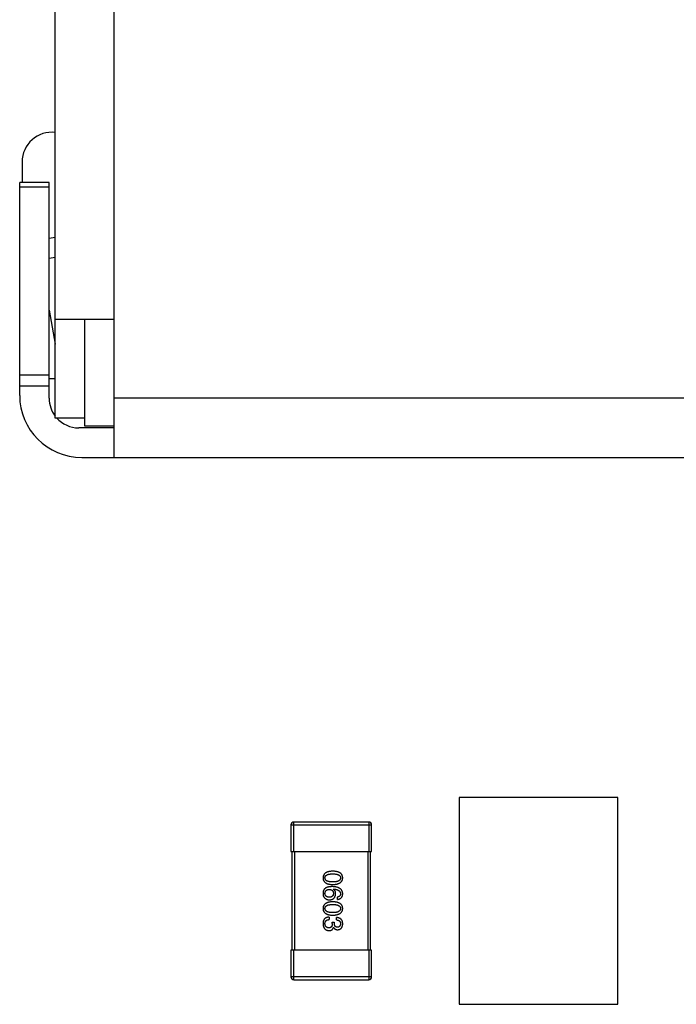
# Model space of a CAD drawing. Header units: millimetres. Extents: x 170 to 326, y 157 to 284.
# Tile 94 of 117: x 266.79 to 273.46, y 251.23 to 261.22. Entities that reach past the tile are written whole.
import ezdxf

# ---------------------------------------------------------------- set-up
doc = ezdxf.new("R2010")
doc.units = ezdxf.units.MM
doc.header["$LTSCALE"] = 30.734
doc.layers.get('0').update_dxf_attribs({"linetype": 'CONTINUOUS'})

msp = doc.modelspace()

# ---------------------------------------------------------------- linework, layer by layer
at = {"linetype": 'Continuous'}
for p, q in [((267.1528, 257.1766), (267.1528, 270.6266)), ((267.7528, 256.7766), (267.7528, 270.5266)), ((266.8171, 259.7767), (266.8171, 259.5666)), ((266.7928, 257.4066), (266.7928, 259.5666)), ((267.0928, 259.5666), (266.7928, 259.5666)), ((266.7928, 259.5224), (267.0928, 259.5224)), ((267.0928, 257.3766), (267.0928, 259.5666)), ((267.1528, 259.0076), (267.0928, 258.9972)), ((267.1528, 258.8046), (267.0928, 258.7942)), ((267.0928, 258.2729), (267.1528, 257.9266)), ((267.7528, 258.1766), (267.1528, 258.1766)), ((267.4528, 258.1766), (267.4528, 257.0966)), ((267.0928, 257.6105), (266.7928, 257.6105)), ((266.7928, 257.5047), (267.0928, 257.5047)), ((279.6528, 257.3766), (267.7528, 257.3766)), ((267.4528, 257.1766), (267.1528, 257.1766)), ((267.7528, 257.0766), (267.3928, 257.0766)), ((267.4528, 257.0966), (267.7528, 257.0966)), ((267.4228, 256.7766), (279.9828, 256.7766)), ((271.2576, 253.3263), (271.2576, 251.2263)), ((272.867, 253.3263), (271.2576, 253.3263)), ((272.867, 251.2263), (272.867, 253.3263)), ((269.5477, 253.0462), (269.5477, 252.7762)), ((269.5477, 253.0462), (270.3677, 253.0462)), ((269.5777, 252.7762), (269.5777, 253.0762)), ((270.3377, 253.0762), (269.5777, 253.0762)), ((270.3377, 253.0762), (270.3377, 252.7762)), ((270.3677, 252.7762), (270.3677, 253.0462)), ((269.5477, 252.7762), (270.3677, 252.7762)), ((269.5577, 252.7762), (269.5577, 251.7762)), ((269.5877, 251.7762), (269.5877, 252.7762)), ((270.3277, 252.7762), (270.3277, 251.7762)), ((270.3577, 251.7762), (270.3577, 252.7762)), ((269.9778, 252.3945), (269.9789, 252.3956)), ((270.0215, 252.2907), (270.0215, 252.3147)), ((269.9373, 252.1109), (269.9373, 252.0858)), ((269.9679, 252.0465), (269.9679, 252.0585)), ((269.9679, 252.0585), (269.9887, 252.0585)), ((269.9887, 252.0585), (269.9887, 252.0454)), ((270.0095, 252.0825), (270.0095, 252.1066)), ((269.981, 252.0071), (269.9799, 252.0071)), ((269.5477, 251.7762), (269.5477, 251.5062)), ((270.3677, 251.7762), (269.5477, 251.7762)), ((269.5777, 251.4762), (269.5777, 251.7762)), ((270.3377, 251.7762), (270.3377, 251.4762)), ((270.3677, 251.5062), (270.3677, 251.7762)), ((270.3677, 251.5062), (269.5477, 251.5062)), ((269.5777, 251.4762), (270.3377, 251.4762)), ((271.2576, 251.2263), (272.867, 251.2263))]:
    msp.add_line(p, q, dxfattribs=at)
for centre, radius, start, end in [((267.1171, 259.7767), 0.3, 83.01833, 180), ((267.1171, 257.8767), 0.3, 265.21758, 276.97184), ((267.4228, 257.4066), 0.63, 180.00001, 270.00001), ((267.3928, 257.3766), 0.3, 180.00001, 216.86991), ((267.3928, 257.3766), 0.3, 221.81032, 270.00001), ((269.5777, 253.0462), 0.03, 90, 180), ((270.3377, 253.0462), 0.03, 0, 90), ((269.5777, 251.5062), 0.03, 180, 270), ((270.3377, 251.5062), 0.03, 270, 0)]:
    msp.add_arc(centre, radius, start, end, dxfattribs=at)
for points, knots in [([(269.9723, 252.5772), (269.9684, 252.5771), (269.9607, 252.5768), (269.9497, 252.5758), (269.9394, 252.5744), (269.9298, 252.5723), (269.921, 252.5699), (269.913, 252.5668), (269.9056, 252.5634), (269.8991, 252.5594), (269.8932, 252.5549), (269.8882, 252.5499), (269.8839, 252.5444), (269.8803, 252.5383), (269.8776, 252.5318), (269.8755, 252.5248), (269.8743, 252.5173), (269.8741, 252.5121), (269.8739, 252.5095)], [0, 0, 0, 0, 0.087693, 0.170223, 0.247496, 0.319826, 0.387768, 0.451403, 0.511459, 0.568358, 0.622671, 0.675251, 0.726739, 0.778422, 0.830759, 0.884394, 0.940865, 1, 1, 1, 1]), ([(269.8936, 252.5095), (269.8937, 252.5111), (269.8938, 252.5143), (269.8947, 252.519), (269.8962, 252.5233), (269.8985, 252.5272), (269.9012, 252.5309), (269.9047, 252.5343), (269.9087, 252.5373), (269.9134, 252.5399), (269.9186, 252.5423), (269.9245, 252.5444), (269.931, 252.546), (269.938, 252.5475), (269.9457, 252.5486), (269.954, 252.5493), (269.963, 252.5498), (269.9691, 252.5499), (269.9723, 252.5499)], [0, 0, 0, 0, 0.049766, 0.097012, 0.143225, 0.188786, 0.235079, 0.282962, 0.333687, 0.387747, 0.445963, 0.508657, 0.576545, 0.649868, 0.72822, 0.812712, 0.903543, 1, 1, 1, 1]), ([(270.0739, 252.5095), (270.0738, 252.5121), (270.0736, 252.5173), (270.0723, 252.5248), (270.0702, 252.5318), (270.0673, 252.5384), (270.0637, 252.5444), (270.0592, 252.5499), (270.054, 252.5549), (270.0479, 252.5594), (270.0412, 252.5634), (270.0336, 252.5668), (270.0253, 252.5699), (270.0162, 252.5723), (270.0063, 252.5744), (269.9957, 252.5758), (269.9842, 252.5768), (269.9764, 252.5771), (269.9723, 252.5772)], [0, 0, 0, 0, 0.057911, 0.113262, 0.165956, 0.217443, 0.268511, 0.319665, 0.372, 0.426129, 0.483365, 0.543779, 0.607756, 0.676562, 0.749704, 0.827713, 0.911177, 1, 1, 1, 1]), ([(269.9723, 252.5499), (269.9755, 252.5499), (269.9816, 252.5498), (269.9906, 252.5493), (269.9989, 252.5486), (270.0066, 252.5475), (270.0136, 252.546), (270.0201, 252.5444), (270.026, 252.5423), (270.0312, 252.5399), (270.0359, 252.5373), (270.0399, 252.5343), (270.0433, 252.5309), (270.0462, 252.5273), (270.0484, 252.5233), (270.0499, 252.519), (270.0508, 252.5143), (270.0509, 252.5111), (270.051, 252.5095)], [0, 0, 0, 0, 0.096452, 0.187278, 0.271765, 0.350519, 0.423437, 0.491321, 0.554011, 0.612224, 0.666281, 0.717003, 0.764884, 0.811423, 0.856783, 0.902993, 0.950236, 1, 1, 1, 1]), ([(269.8739, 252.5095), (269.8741, 252.5068), (269.8743, 252.5017), (269.8755, 252.4942), (269.8776, 252.4872), (269.8803, 252.4806), (269.8839, 252.4746), (269.8882, 252.4691), (269.8933, 252.4641), (269.8991, 252.4596), (269.9057, 252.4556), (269.913, 252.4521), (269.921, 252.4491), (269.9298, 252.4466), (269.9394, 252.4446), (269.9497, 252.4432), (269.9607, 252.4421), (269.9684, 252.4419), (269.9723, 252.4417)], [0, 0, 0, 0, 0.059134, 0.115603, 0.169236, 0.221572, 0.273254, 0.32474, 0.377319, 0.431815, 0.488555, 0.548609, 0.612242, 0.680182, 0.75251, 0.829782, 0.91231, 1, 1, 1, 1]), ([(269.9723, 252.468), (269.9692, 252.468), (269.9631, 252.468), (269.9543, 252.4685), (269.9461, 252.4693), (269.9385, 252.4705), (269.9314, 252.4719), (269.925, 252.4737), (269.9191, 252.4757), (269.9139, 252.4782), (269.9092, 252.481), (269.9052, 252.4841), (269.9017, 252.4875), (269.8989, 252.4912), (269.8966, 252.4953), (269.8949, 252.4998), (269.8939, 252.5045), (269.8937, 252.5078), (269.8936, 252.5095)], [0, 0, 0, 0, 0.094834, 0.184067, 0.267029, 0.344713, 0.417334, 0.484367, 0.546941, 0.604717, 0.65953, 0.710539, 0.759381, 0.806382, 0.853027, 0.900623, 0.949121, 1, 1, 1, 1]), ([(269.9723, 252.4417), (269.9763, 252.4419), (269.9841, 252.4422), (269.9954, 252.4434), (270.006, 252.445), (270.0158, 252.447), (270.0248, 252.4496), (270.0331, 252.4526), (270.0406, 252.4561), (270.0474, 252.4601), (270.0534, 252.4646), (270.0587, 252.4696), (270.0632, 252.4751), (270.0669, 252.481), (270.0698, 252.4875), (270.072, 252.4944), (270.0735, 252.5018), (270.0738, 252.5069), (270.0739, 252.5095)], [0, 0, 0, 0, 0.088475, 0.171606, 0.249595, 0.322626, 0.391327, 0.455765, 0.516374, 0.573675, 0.628522, 0.681161, 0.732559, 0.783563, 0.83504, 0.887639, 0.942585, 1, 1, 1, 1]), ([(270.051, 252.5095), (270.0509, 252.5078), (270.0508, 252.5045), (270.0499, 252.4998), (270.0484, 252.4953), (270.0462, 252.4912), (270.0433, 252.4875), (270.0399, 252.484), (270.0359, 252.481), (270.0313, 252.4782), (270.026, 252.4758), (270.0201, 252.4736), (270.0137, 252.4719), (270.0066, 252.4704), (269.9989, 252.4693), (269.9906, 252.4685), (269.9816, 252.468), (269.9755, 252.468), (269.9723, 252.468)], [0, 0, 0, 0, 0.050604, 0.098688, 0.145699, 0.191791, 0.238625, 0.286717, 0.337546, 0.391814, 0.449755, 0.512106, 0.579685, 0.652048, 0.730262, 0.814146, 0.904281, 1, 1, 1, 1]), ([(269.8739, 252.3551), (269.8739, 252.3523), (269.8738, 252.3469), (269.8744, 252.3391), (269.8756, 252.332), (269.8773, 252.3255), (269.8797, 252.3196), (269.8826, 252.3144), (269.8861, 252.3097), (269.8889, 252.3072), (269.8903, 252.306)], [0, 0, 0, 0, 0.156782, 0.301945, 0.436395, 0.561474, 0.678489, 0.78853, 0.894967, 1, 1, 1, 1]), ([(269.9002, 252.4065), (269.8982, 252.405), (269.8942, 252.4021), (269.889, 252.3969), (269.8846, 252.3912), (269.8809, 252.385), (269.878, 252.3782), (269.8759, 252.371), (269.8744, 252.3632), (269.8741, 252.3579), (269.8739, 252.3551)], [0, 0, 0, 0, 0.125033, 0.246266, 0.36603, 0.485265, 0.606781, 0.732144, 0.862551, 1, 1, 1, 1]), ([(269.8936, 252.3508), (269.8937, 252.3524), (269.8938, 252.3555), (269.8945, 252.36), (269.8954, 252.3642), (269.8967, 252.3681), (269.8983, 252.3718), (269.9002, 252.3751), (269.9024, 252.3782), (269.9051, 252.3808), (269.9079, 252.3834), (269.9112, 252.3855), (269.9148, 252.3874), (269.9187, 252.389), (269.9229, 252.3902), (269.9274, 252.3912), (269.9322, 252.392), (269.9356, 252.3922), (269.9373, 252.3923)], [0, 0, 0, 0, 0.070403, 0.137196, 0.200053, 0.260887, 0.31876, 0.37535, 0.430743, 0.485927, 0.541678, 0.598832, 0.657726, 0.719441, 0.783504, 0.851852, 0.923533, 1, 1, 1, 1]), ([(269.9384, 252.3125), (269.9367, 252.3126), (269.9333, 252.3128), (269.9285, 252.3136), (269.9239, 252.3145), (269.9197, 252.3156), (269.9157, 252.3171), (269.9122, 252.3189), (269.9089, 252.3208), (269.9059, 252.3231), (269.9032, 252.3256), (269.9009, 252.3285), (269.8988, 252.3315), (269.8971, 252.3349), (269.8958, 252.3385), (269.8947, 252.3423), (269.894, 252.3465), (269.8937, 252.3493), (269.8936, 252.3508)], [0, 0, 0, 0, 0.078863, 0.153308, 0.223539, 0.289857, 0.35341, 0.413572, 0.471721, 0.528235, 0.584279, 0.638781, 0.69466, 0.751251, 0.809198, 0.869697, 0.933318, 1, 1, 1, 1]), ([(269.9679, 252.4207), (269.9644, 252.4207), (269.9575, 252.4206), (269.9475, 252.4199), (269.9381, 252.4189), (269.9293, 252.4173), (269.9211, 252.4153), (269.9135, 252.4129), (269.9065, 252.41), (269.9023, 252.4077), (269.9002, 252.4065)], [0, 0, 0, 0, 0.151498, 0.29521, 0.430242, 0.557137, 0.677306, 0.790845, 0.898111, 1, 1, 1, 1]), ([(269.9373, 252.3923), (269.939, 252.3922), (269.9423, 252.392), (269.947, 252.3913), (269.9514, 252.3903), (269.9555, 252.389), (269.9593, 252.3875), (269.9628, 252.3857), (269.966, 252.3836), (269.9688, 252.3811), (269.9713, 252.3785), (269.9735, 252.3755), (269.9754, 252.3723), (269.9769, 252.3687), (269.9782, 252.3649), (269.9791, 252.3608), (269.9797, 252.3564), (269.9799, 252.3534), (269.9799, 252.3519)], [0, 0, 0, 0, 0.076072, 0.148369, 0.216753, 0.281358, 0.342792, 0.401604, 0.458929, 0.514444, 0.569818, 0.625343, 0.681554, 0.739608, 0.800134, 0.863477, 0.929547, 1, 1, 1, 1]), ([(269.9799, 252.3519), (269.9799, 252.3504), (269.9797, 252.3474), (269.9791, 252.3432), (269.9782, 252.3392), (269.977, 252.3355), (269.9755, 252.3321), (269.9737, 252.3289), (269.9715, 252.326), (269.9691, 252.3234), (269.9663, 252.3211), (269.9632, 252.319), (269.9598, 252.3172), (269.9561, 252.3157), (269.9521, 252.3145), (269.9478, 252.3135), (269.9432, 252.3129), (269.9401, 252.3126), (269.9384, 252.3125)], [0, 0, 0, 0, 0.069884, 0.136529, 0.199638, 0.259844, 0.317774, 0.374356, 0.430026, 0.485148, 0.5409, 0.597889, 0.657472, 0.718614, 0.783613, 0.85129, 0.923712, 1, 1, 1, 1]), ([(269.9395, 252.2863), (269.9419, 252.2864), (269.9464, 252.2867), (269.9531, 252.2876), (269.9593, 252.2891), (269.9651, 252.2909), (269.9705, 252.2932), (269.9754, 252.296), (269.98, 252.2992), (269.9841, 252.3029), (269.9878, 252.3071), (269.9911, 252.3116), (269.9939, 252.3167), (269.9964, 252.3222), (269.9984, 252.3281), (270, 252.3346), (270.0011, 252.3414), (270.0016, 252.3462), (270.0018, 252.3486)], [0, 0, 0, 0, 0.071527, 0.139094, 0.20346, 0.264939, 0.323904, 0.381383, 0.437591, 0.493343, 0.549401, 0.606085, 0.664838, 0.725424, 0.788712, 0.855452, 0.925772, 1, 1, 1, 1]), ([(270.0739, 252.3486), (270.0738, 252.3514), (270.0734, 252.3569), (270.072, 252.3649), (270.0697, 252.3724), (270.0666, 252.3794), (270.0628, 252.3858), (270.0581, 252.3917), (270.0526, 252.397), (270.0463, 252.4017), (270.0393, 252.406), (270.0314, 252.4097), (270.0228, 252.4129), (270.0133, 252.4155), (270.0031, 252.4177), (269.9921, 252.4192), (269.9803, 252.4203), (269.9721, 252.4206), (269.9679, 252.4207)], [0, 0, 0, 0, 0.058957, 0.115262, 0.16907, 0.221312, 0.273147, 0.324961, 0.377649, 0.432026, 0.488925, 0.549039, 0.612912, 0.680653, 0.753056, 0.830314, 0.912483, 1, 1, 1, 1]), ([(270.0018, 252.3486), (270.0017, 252.3512), (270.0016, 252.3563), (270.0005, 252.3636), (269.9986, 252.3703), (269.996, 252.3765), (269.9926, 252.382), (269.9884, 252.3869), (269.9834, 252.3911), (269.9797, 252.3933), (269.9778, 252.3945)], [0, 0, 0, 0, 0.144617, 0.279572, 0.40596, 0.526097, 0.64389, 0.760003, 0.877724, 1, 1, 1, 1]), ([(269.9789, 252.3956), (269.9817, 252.3954), (269.9872, 252.395), (269.9951, 252.394), (270.0026, 252.3927), (270.0095, 252.3911), (270.0159, 252.3892), (270.0217, 252.387), (270.0271, 252.3846), (270.0319, 252.3818), (270.0361, 252.3786), (270.0399, 252.3753), (270.0431, 252.3716), (270.0457, 252.3675), (270.0479, 252.3633), (270.0494, 252.3586), (270.0506, 252.3537), (270.0509, 252.3503), (270.051, 252.3486)], [0, 0, 0, 0, 0.089218, 0.173709, 0.252753, 0.326963, 0.397099, 0.462534, 0.524018, 0.582178, 0.637235, 0.689955, 0.741228, 0.791618, 0.841661, 0.892925, 0.945259, 1, 1, 1, 1]), ([(270.051, 252.3486), (270.0509, 252.3463), (270.0508, 252.342), (270.0493, 252.3359), (270.047, 252.3305), (270.0437, 252.3258), (270.0395, 252.3218), (270.0343, 252.3186), (270.0282, 252.3162), (270.0238, 252.3152), (270.0215, 252.3147)], [0, 0, 0, 0, 0.136586, 0.261496, 0.378089, 0.490612, 0.605522, 0.725767, 0.8561, 1, 1, 1, 1]), ([(270.0215, 252.2907), (270.0235, 252.2909), (270.0274, 252.2914), (270.033, 252.2927), (270.0383, 252.2942), (270.0432, 252.2962), (270.0478, 252.2986), (270.0519, 252.3013), (270.0558, 252.3044), (270.0593, 252.3078), (270.0624, 252.3117), (270.0651, 252.3158), (270.0675, 252.3204), (270.0695, 252.3253), (270.0712, 252.3306), (270.0725, 252.3363), (270.0734, 252.3423), (270.0738, 252.3465), (270.0739, 252.3486)], [0, 0, 0, 0, 0.06947, 0.136096, 0.199592, 0.260665, 0.319672, 0.377156, 0.433415, 0.489984, 0.546535, 0.604276, 0.663499, 0.725182, 0.788953, 0.855683, 0.926216, 1, 1, 1, 1]), ([(269.9723, 252.2664), (269.9684, 252.2662), (269.9607, 252.266), (269.9497, 252.265), (269.9394, 252.2635), (269.9298, 252.2615), (269.921, 252.259), (269.913, 252.256), (269.9056, 252.2525), (269.8991, 252.2485), (269.8932, 252.244), (269.8882, 252.239), (269.8839, 252.2335), (269.8803, 252.2275), (269.8776, 252.221), (269.8755, 252.2139), (269.8743, 252.2064), (269.8741, 252.2013), (269.8739, 252.1986)], [0, 0, 0, 0, 0.087693, 0.170223, 0.247496, 0.319826, 0.387768, 0.451403, 0.511459, 0.568358, 0.622671, 0.675251, 0.726739, 0.778422, 0.830759, 0.884394, 0.940865, 1, 1, 1, 1]), ([(269.8903, 252.306), (269.8921, 252.3044), (269.8955, 252.3013), (269.9011, 252.2973), (269.9069, 252.2939), (269.9129, 252.2911), (269.9193, 252.2889), (269.9258, 252.2874), (269.9326, 252.2865), (269.9372, 252.2864), (269.9395, 252.2863)], [0, 0, 0, 0, 0.129393, 0.255335, 0.378531, 0.500878, 0.622934, 0.746191, 0.87096, 1, 1, 1, 1]), ([(269.8936, 252.1986), (269.8937, 252.2003), (269.8938, 252.2034), (269.8947, 252.2081), (269.8962, 252.2124), (269.8985, 252.2164), (269.9012, 252.2201), (269.9047, 252.2234), (269.9087, 252.2264), (269.9134, 252.2291), (269.9186, 252.2315), (269.9245, 252.2335), (269.931, 252.2352), (269.938, 252.2367), (269.9457, 252.2377), (269.954, 252.2385), (269.963, 252.239), (269.9691, 252.239), (269.9723, 252.2391)], [0, 0, 0, 0, 0.049766, 0.097012, 0.143225, 0.188786, 0.235079, 0.282962, 0.333687, 0.387747, 0.445963, 0.508657, 0.576545, 0.649868, 0.72822, 0.812712, 0.903543, 1, 1, 1, 1]), ([(270.0739, 252.1986), (270.0738, 252.2013), (270.0736, 252.2064), (270.0723, 252.214), (270.0702, 252.221), (270.0673, 252.2275), (270.0637, 252.2335), (270.0592, 252.239), (270.054, 252.244), (270.0479, 252.2485), (270.0412, 252.2525), (270.0336, 252.256), (270.0253, 252.259), (270.0162, 252.2615), (270.0063, 252.2635), (269.9957, 252.265), (269.9842, 252.266), (269.9764, 252.2662), (269.9723, 252.2664)], [0, 0, 0, 0, 0.057911, 0.113262, 0.165956, 0.217443, 0.268511, 0.319665, 0.372, 0.426129, 0.483365, 0.543779, 0.607756, 0.676562, 0.749704, 0.827713, 0.911177, 1, 1, 1, 1]), ([(269.9723, 252.2391), (269.9755, 252.239), (269.9816, 252.239), (269.9906, 252.2385), (269.9989, 252.2377), (270.0066, 252.2367), (270.0136, 252.2352), (270.0201, 252.2335), (270.026, 252.2315), (270.0312, 252.2291), (270.0359, 252.2264), (270.0399, 252.2234), (270.0433, 252.2201), (270.0462, 252.2164), (270.0484, 252.2124), (270.0499, 252.2081), (270.0508, 252.2034), (270.0509, 252.2003), (270.051, 252.1986)], [0, 0, 0, 0, 0.096452, 0.187278, 0.271765, 0.350519, 0.423437, 0.491321, 0.554011, 0.612224, 0.666281, 0.717003, 0.764884, 0.811423, 0.856783, 0.902993, 0.950236, 1, 1, 1, 1]), ([(269.8739, 252.1986), (269.8741, 252.196), (269.8743, 252.1908), (269.8755, 252.1833), (269.8776, 252.1763), (269.8803, 252.1698), (269.8839, 252.1637), (269.8882, 252.1582), (269.8933, 252.1532), (269.8991, 252.1487), (269.9057, 252.1447), (269.913, 252.1412), (269.921, 252.1383), (269.9298, 252.1358), (269.9394, 252.1337), (269.9497, 252.1323), (269.9607, 252.1313), (269.9684, 252.131), (269.9723, 252.1309)], [0, 0, 0, 0, 0.059134, 0.115603, 0.169236, 0.221572, 0.273254, 0.32474, 0.377319, 0.431815, 0.488555, 0.548609, 0.612242, 0.680182, 0.75251, 0.829782, 0.91231, 1, 1, 1, 1]), ([(269.9723, 252.1571), (269.9692, 252.1571), (269.9631, 252.1572), (269.9543, 252.1577), (269.9461, 252.1585), (269.9385, 252.1596), (269.9314, 252.161), (269.925, 252.1628), (269.9191, 252.1649), (269.9139, 252.1673), (269.9092, 252.1701), (269.9052, 252.1732), (269.9017, 252.1766), (269.8989, 252.1804), (269.8966, 252.1845), (269.8949, 252.1889), (269.8939, 252.1937), (269.8937, 252.1969), (269.8936, 252.1986)], [0, 0, 0, 0, 0.094834, 0.184067, 0.267029, 0.344713, 0.417334, 0.484367, 0.546941, 0.604717, 0.65953, 0.710539, 0.759381, 0.806382, 0.853027, 0.900623, 0.949121, 1, 1, 1, 1]), ([(269.9723, 252.1309), (269.9763, 252.131), (269.9841, 252.1314), (269.9954, 252.1325), (270.006, 252.1341), (270.0158, 252.1362), (270.0248, 252.1387), (270.0331, 252.1417), (270.0406, 252.1452), (270.0474, 252.1493), (270.0534, 252.1538), (270.0587, 252.1587), (270.0632, 252.1642), (270.0669, 252.1701), (270.0698, 252.1766), (270.072, 252.1835), (270.0735, 252.1909), (270.0738, 252.196), (270.0739, 252.1986)], [0, 0, 0, 0, 0.088475, 0.171606, 0.249595, 0.322626, 0.391327, 0.455765, 0.516374, 0.573675, 0.628522, 0.681161, 0.732559, 0.783563, 0.83504, 0.887639, 0.942585, 1, 1, 1, 1]), ([(270.051, 252.1986), (270.0509, 252.1969), (270.0508, 252.1937), (270.0499, 252.1889), (270.0484, 252.1845), (270.0462, 252.1804), (270.0433, 252.1766), (270.0399, 252.1732), (270.0359, 252.1701), (270.0313, 252.1673), (270.026, 252.1649), (270.0201, 252.1628), (270.0137, 252.161), (270.0066, 252.1596), (269.9989, 252.1585), (269.9906, 252.1577), (269.9816, 252.1572), (269.9755, 252.1571), (269.9723, 252.1571)], [0, 0, 0, 0, 0.050604, 0.098688, 0.145699, 0.191791, 0.238625, 0.286717, 0.337546, 0.391814, 0.449755, 0.512106, 0.579685, 0.652048, 0.730262, 0.814146, 0.904281, 1, 1, 1, 1]), ([(269.8805, 252.0814), (269.88, 252.0803), (269.8789, 252.078), (269.8776, 252.0742), (269.8764, 252.0702), (269.8756, 252.0658), (269.8748, 252.0611), (269.8743, 252.0561), (269.874, 252.0509), (269.874, 252.0472), (269.8739, 252.0454)], [0, 0, 0, 0, 0.101955, 0.208983, 0.322698, 0.44339, 0.570851, 0.70629, 0.84885, 1, 1, 1, 1]), ([(269.8739, 252.0454), (269.8741, 252.0426), (269.8743, 252.0373), (269.8752, 252.0296), (269.8767, 252.0223), (269.8785, 252.0156), (269.8807, 252.0094), (269.8835, 252.0036), (269.8866, 251.9984), (269.8902, 251.9937), (269.8943, 251.9895), (269.8988, 251.9858), (269.9038, 251.9825), (269.9092, 251.9799), (269.9151, 251.9777), (269.9214, 251.976), (269.9281, 251.9748), (269.9327, 251.9745), (269.9351, 251.9743)], [0, 0, 0, 0, 0.078078, 0.151942, 0.221594, 0.28726, 0.350176, 0.409768, 0.467648, 0.523784, 0.578904, 0.634014, 0.689819, 0.746826, 0.805875, 0.867063, 0.931764, 1, 1, 1, 1]), ([(269.9373, 252.1109), (269.9355, 252.1109), (269.9321, 252.1107), (269.9269, 252.1103), (269.9221, 252.1096), (269.9174, 252.1087), (269.913, 252.1076), (269.9089, 252.1064), (269.905, 252.1048), (269.9013, 252.1031), (269.8978, 252.1011), (269.8946, 252.099), (269.8916, 252.0966), (269.8889, 252.094), (269.8864, 252.0912), (269.8842, 252.0881), (269.8822, 252.0849), (269.8811, 252.0826), (269.8805, 252.0814)], [0, 0, 0, 0, 0.078937, 0.154495, 0.226898, 0.296844, 0.363348, 0.427781, 0.48946, 0.549586, 0.607902, 0.664733, 0.720805, 0.776157, 0.831175, 0.886736, 0.943094, 1, 1, 1, 1]), ([(269.8936, 252.0443), (269.8936, 252.0459), (269.8937, 252.0491), (269.8942, 252.0537), (269.8951, 252.058), (269.8963, 252.062), (269.8978, 252.0657), (269.8997, 252.0691), (269.9019, 252.0722), (269.9045, 252.075), (269.9074, 252.0774), (269.9107, 252.0795), (269.9143, 252.0814), (269.9183, 252.0829), (269.9225, 252.0841), (269.9272, 252.085), (269.9321, 252.0856), (269.9356, 252.0857), (269.9373, 252.0858)], [0, 0, 0, 0, 0.071272, 0.13882, 0.201858, 0.262757, 0.320043, 0.376709, 0.431462, 0.486034, 0.541209, 0.597703, 0.65589, 0.717768, 0.782056, 0.850407, 0.92277, 1, 1, 1, 1]), ([(269.9319, 252.0017), (269.9304, 252.0018), (269.9275, 252.002), (269.9234, 252.0027), (269.9195, 252.0037), (269.916, 252.0051), (269.9126, 252.0067), (269.9095, 252.0086), (269.9068, 252.0109), (269.9042, 252.0134), (269.9019, 252.0162), (269.8999, 252.0194), (269.8982, 252.0228), (269.8967, 252.0265), (269.8956, 252.0305), (269.8946, 252.0348), (269.8939, 252.0395), (269.8937, 252.0426), (269.8936, 252.0443)], [0, 0, 0, 0, 0.068514, 0.133941, 0.195994, 0.255362, 0.312994, 0.369441, 0.424687, 0.480522, 0.537148, 0.594801, 0.654411, 0.716817, 0.781981, 0.850498, 0.923306, 1, 1, 1, 1]), ([(269.9679, 252.0465), (269.9679, 252.0447), (269.9679, 252.0411), (269.9674, 252.0361), (269.9668, 252.0313), (269.9657, 252.0269), (269.9645, 252.0229), (269.963, 252.0192), (269.9611, 252.0158), (269.959, 252.0128), (269.9566, 252.0102), (269.9539, 252.0079), (269.9509, 252.0059), (269.9476, 252.0044), (269.9441, 252.0032), (269.9403, 252.0023), (269.9362, 252.0017), (269.9333, 252.0017), (269.9319, 252.0017)], [0, 0, 0, 0, 0.082495, 0.159728, 0.232496, 0.300725, 0.365163, 0.425859, 0.483728, 0.538892, 0.592921, 0.646195, 0.699968, 0.754746, 0.811387, 0.870806, 0.933482, 1, 1, 1, 1]), ([(270.0204, 252.0082), (270.0191, 252.0083), (270.0167, 252.0084), (270.0132, 252.009), (270.01, 252.0098), (270.0069, 252.0109), (270.0041, 252.0122), (270.0016, 252.0139), (269.9992, 252.0158), (269.9971, 252.018), (269.9952, 252.0205), (269.9936, 252.0233), (269.9922, 252.0263), (269.991, 252.0296), (269.9901, 252.0331), (269.9894, 252.037), (269.9889, 252.0411), (269.9888, 252.0439), (269.9887, 252.0454)], [0, 0, 0, 0, 0.067741, 0.131599, 0.192143, 0.249977, 0.306453, 0.361639, 0.416449, 0.471489, 0.527582, 0.584873, 0.644974, 0.70814, 0.77492, 0.845909, 0.920585, 1, 1, 1, 1]), ([(270.0739, 252.0432), (270.0739, 252.0457), (270.0737, 252.0506), (270.0728, 252.0577), (270.0715, 252.0643), (270.0696, 252.0704), (270.0673, 252.0761), (270.0645, 252.0813), (270.0612, 252.086), (270.0573, 252.0902), (270.0531, 252.094), (270.0482, 252.0973), (270.0429, 252.1), (270.0372, 252.1023), (270.0309, 252.1041), (270.0242, 252.1055), (270.017, 252.1063), (270.012, 252.1065), (270.0095, 252.1066)], [0, 0, 0, 0, 0.073232, 0.142595, 0.207997, 0.270074, 0.329156, 0.386529, 0.441846, 0.496976, 0.551877, 0.607941, 0.665637, 0.725446, 0.788542, 0.855101, 0.925196, 1, 1, 1, 1]), ([(270.0095, 252.0825), (270.0111, 252.0825), (270.0144, 252.0823), (270.0191, 252.0817), (270.0235, 252.081), (270.0276, 252.0798), (270.0313, 252.0784), (270.0347, 252.0767), (270.0379, 252.0747), (270.0406, 252.0725), (270.0431, 252.0699), (270.0452, 252.0671), (270.047, 252.064), (270.0485, 252.0606), (270.0496, 252.0569), (270.0504, 252.0529), (270.0509, 252.0487), (270.051, 252.0458), (270.051, 252.0443)], [0, 0, 0, 0, 0.078134, 0.15164, 0.221358, 0.286689, 0.348614, 0.407697, 0.464247, 0.520153, 0.574432, 0.629291, 0.684538, 0.742032, 0.801329, 0.863637, 0.930123, 1, 1, 1, 1]), ([(270.051, 252.0443), (270.0509, 252.0429), (270.0508, 252.0402), (270.0503, 252.0364), (270.0496, 252.0327), (270.0488, 252.0293), (270.0476, 252.0262), (270.0462, 252.0233), (270.0447, 252.0207), (270.0428, 252.0183), (270.0408, 252.0161), (270.0385, 252.0143), (270.0361, 252.0126), (270.0334, 252.0112), (270.0304, 252.0101), (270.0273, 252.0092), (270.0239, 252.0086), (270.0216, 252.0083), (270.0204, 252.0082)], [0, 0, 0, 0, 0.078051, 0.151197, 0.220412, 0.286742, 0.34933, 0.409464, 0.467368, 0.52298, 0.578639, 0.633998, 0.690142, 0.746855, 0.805868, 0.867776, 0.932345, 1, 1, 1, 1]), ([(270.0226, 251.9831), (270.0246, 251.9832), (270.0284, 251.9836), (270.0341, 251.9846), (270.0393, 251.9861), (270.0442, 251.9879), (270.0487, 251.9903), (270.0529, 251.993), (270.0567, 251.9961), (270.0601, 251.9997), (270.0632, 252.0037), (270.0658, 252.0081), (270.0681, 252.0129), (270.07, 252.0182), (270.0716, 252.0238), (270.0727, 252.0299), (270.0736, 252.0364), (270.0738, 252.0409), (270.0739, 252.0432)], [0, 0, 0, 0, 0.067521, 0.132139, 0.193339, 0.252064, 0.309083, 0.364848, 0.420021, 0.475612, 0.532002, 0.589602, 0.649896, 0.712634, 0.778603, 0.848416, 0.922155, 1, 1, 1, 1]), ([(269.9351, 251.9743), (269.9366, 251.9743), (269.9394, 251.9744), (269.9434, 251.9748), (269.9473, 251.9754), (269.951, 251.9764), (269.9545, 251.9775), (269.9578, 251.9789), (269.9609, 251.9806), (269.9639, 251.9825), (269.9666, 251.9846), (269.9691, 251.9871), (269.9714, 251.9898), (269.9735, 251.9928), (269.9754, 251.996), (269.9772, 251.9994), (269.9787, 252.0032), (269.9795, 252.0058), (269.9799, 252.0071)], [0, 0, 0, 0, 0.071215, 0.138707, 0.20396, 0.266995, 0.327734, 0.387609, 0.445602, 0.503345, 0.561136, 0.618597, 0.677672, 0.738255, 0.799989, 0.863961, 0.930555, 1, 1, 1, 1]), ([(269.981, 252.0071), (269.982, 252.0052), (269.9839, 252.0015), (269.9876, 251.9965), (269.9919, 251.9923), (269.9968, 251.9889), (270.0024, 251.9863), (270.0086, 251.9844), (270.0154, 251.9833), (270.0201, 251.9831), (270.0226, 251.9831)], [0, 0, 0, 0, 0.125227, 0.244792, 0.361427, 0.478215, 0.59667, 0.722058, 0.856314, 1, 1, 1, 1])]:
    msp.add_open_spline(points, degree=3, knots=knots, dxfattribs=at)

doc.saveas('drawing.dxf')
